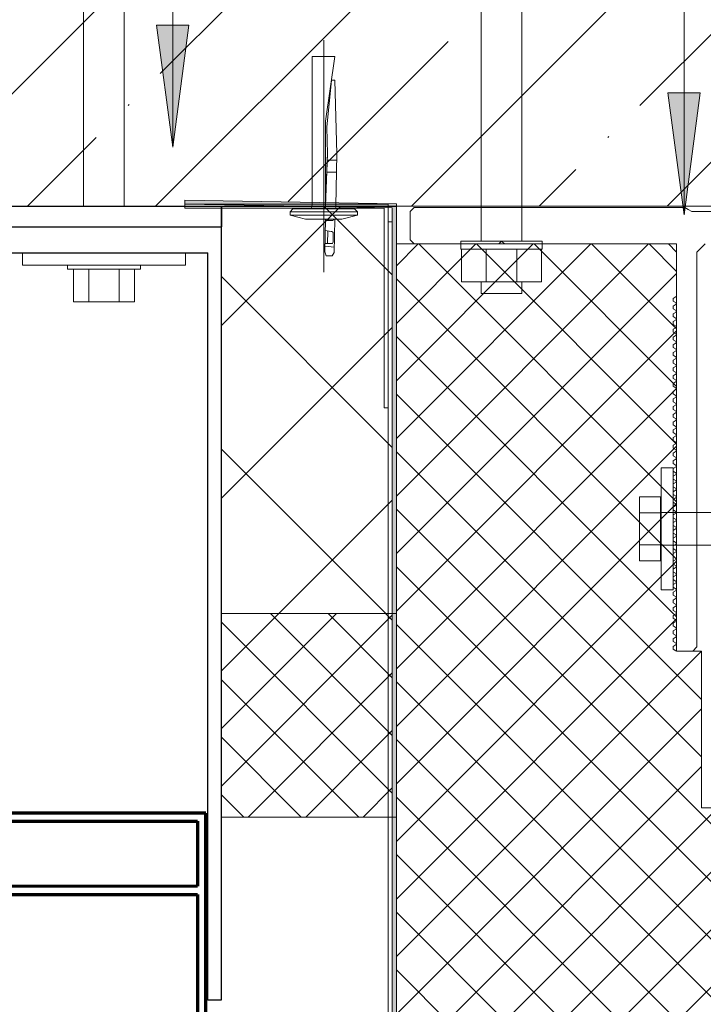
# Model space of a CAD drawing. Header units: millimetres. Extents: x -7375013 to -7372366, y 5958442 to 5960915.
# Tile 20 of 26: x -7373258 to -7373090, y 5958951 to 5959193. Entities that reach past the tile are written whole.
import ezdxf

# ---------------------------------------------------------------- set-up
doc = ezdxf.new("R2010")
doc.units = ezdxf.units.MM
for name, color, linetype, lineweight in [('Марки по нескольким категориям', 7, 'Continuous', 9), ('Обобщенные модели', 7, 'Continuous', 18), ('Тонкие линии', 7, 'Continuous', 18), ('Элементы узлов', 7, 'Continuous', 18)]:
    doc.layers.add(name, color=color, linetype=linetype, lineweight=lineweight)
pattern_1 = [(45, (-7374284.715, 5958338.628), (-7.07107, 7.07107), []), (135, (-7374284.715, 5958338.628), (-7.07107, -7.07107), [])]

# ---------------------------------------------------------------- blocks, each defined once
blk = doc.blocks.new('HILTI_s_Профиль_MFT-RP - Усиленный профиль MFT-RP-58 77x50 L-21565047-Разрез 61')
at = {"layer": 'Обобщенные модели', "lineweight": 70}
for p, q in [((-7374052.71, 5958997.78), (-7374102.71, 5958997.77)), ((-7374102.71, 5958997.77), (-7374102.71, 5958922.77)), ((-7374100.71, 5958995.77), (-7374054.71, 5958995.78)), ((-7374100.71, 5958979.77), (-7374100.71, 5958995.77)), ((-7374054.71, 5958995.78), (-7374054.71, 5958979.78)), ((-7374052.71, 5958922.78), (-7374052.71, 5958997.78)), ((-7374054.71, 5958979.78), (-7374100.71, 5958979.77)), ((-7374100.71, 5958977.77), (-7374054.71, 5958977.78)), ((-7374100.71, 5958922.77), (-7374100.71, 5958977.77)), ((-7374054.71, 5958977.78), (-7374054.71, 5958922.78)), ((-7374102.71, 5958922.77), (-7374106.71, 5958922.77)), ((-7374106.71, 5958922.77), (-7374106.71, 5958920.77)), ((-7374106.71, 5958920.77), (-7374048.71, 5958920.78)), ((-7374054.71, 5958922.78), (-7374100.71, 5958922.77)), ((-7374048.71, 5958922.78), (-7374052.71, 5958922.78)), ((-7374048.71, 5958920.78), (-7374048.71, 5958922.78))]:
    blk.add_line(p, q, dxfattribs=at)
blk = doc.blocks.new('HILTI_s_Анкер_HRD-HF - HRD-HF 10x100-V10-Разрез 61')
at = {"layer": 'Обобщенные модели'}
for p, q in [((-7373238.78, 5959232.37), (-7373242.73, 5959229.39)), ((-7373238.78, 5959232.37), (-7373236.68, 5959232.37)), ((-7373232.73, 5959229.39), (-7373236.68, 5959232.37)), ((-7373242.73, 5959229.39), (-7373242.72, 5959146.84)), ((-7373242.73, 5959229.39), (-7373232.73, 5959229.39)), ((-7373232.72, 5959146.84), (-7373232.73, 5959229.39)), ((-7373246.72, 5959132.37), (-7373246.72, 5959131.37)), ((-7373228.72, 5959131.37), (-7373246.72, 5959131.37)), ((-7373245.23, 5959123.37), (-7373245.23, 5959131.37)), ((-7373241.47, 5959123.37), (-7373241.47, 5959131.37)), ((-7373233.97, 5959123.37), (-7373233.97, 5959131.37)), ((-7373230.22, 5959131.37), (-7373230.22, 5959123.37)), ((-7373228.72, 5959131.37), (-7373228.72, 5959132.37)), ((-7373241.47, 5959123.37), (-7373245.23, 5959123.37)), ((-7373233.97, 5959123.37), (-7373241.47, 5959123.37)), ((-7373230.22, 5959123.37), (-7373233.97, 5959123.37))]:
    blk.add_line(p, q, dxfattribs=at)
blk = doc.blocks.new('HILTI_s_Кронштейн_MFT-RB_L - Усиленный кронштейн MFT-RB 190 L-V11-Разрез 61')
at = {"layer": 'Обобщенные модели', "lineweight": 25}
for p, q in [((-7373266.52, 5959141.77), (-7373208.92, 5959141.78)), ((-7373266.52, 5959141.77), (-7373266.51, 5958951.77)), ((-7373208.92, 5959141.78), (-7373208.91, 5958951.78)), ((-7373263.22, 5959135.37), (-7373212.22, 5959135.38)), ((-7373263.21, 5958951.77), (-7373263.22, 5959135.37)), ((-7373212.21, 5958951.78), (-7373212.22, 5959135.38)), ((-7373266.51, 5958951.77), (-7373263.21, 5958951.77)), ((-7373208.91, 5958951.78), (-7373212.21, 5958951.78))]:
    blk.add_line(p, q, dxfattribs=at)
blk = doc.blocks.new('HILTI_s_Термомост_MFT-RBI_L - Термомост MFT-RBI 58x130x5 L-V12-Разрез 61')
at = {"layer": 'Обобщенные модели'}
for p, q in [((-7373266.72, 5959146.77), (-7373208.72, 5959146.78)), ((-7373266.72, 5959146.77), (-7373266.72, 5959141.77)), ((-7373208.72, 5959141.78), (-7373208.72, 5959146.78)), ((-7373208.72, 5959141.78), (-7373266.72, 5959141.77))]:
    blk.add_line(p, q, dxfattribs=at)
blk = doc.blocks.new('HILTI_s_Шайба_MFT-BFW - Шайба MFT-BFW 30x40x3-21017160-Разрез 61')
at = {"layer": 'Обобщенные модели'}
for p, q in [((-7373257.72, 5959132.37), (-7373257.72, 5959135.37)), ((-7373217.72, 5959135.38), (-7373217.72, 5959132.38)), ((-7373217.72, 5959132.38), (-7373257.72, 5959132.37))]:
    blk.add_line(p, q, dxfattribs=at)
blk = doc.blocks.new('HILTI_2D_Сталь оц_L - Оц_сталь L-21232961-Разрез 61')
at = {"layer": 'Элементы узлов'}
for p, q in [((-7373217.86, 5959147.34), (-7373167.86, 5959147.34)), ((-7373217.86, 5959147.34), (-7373217.86, 5959146.85)), ((-7373217.86, 5959146.85), (-7373217.86, 5959146.34)), ((-7373217.86, 5959146.34), (-7373168.86, 5959146.34)), ((-7373168.86, 5959146.34), (-7373168.86, 5959097.34)), ((-7373167.86, 5959147.34), (-7373167.86, 5959146.85)), ((-7373167.86, 5959146.85), (-7373167.86, 5959097.34)), ((-7373168.86, 5959097.34), (-7373167.86, 5959097.34))]:
    blk.add_line(p, q, dxfattribs=at)
blk = doc.blocks.new('Маленький дюбель гвоздь - Маленький дюбель гвоздь-21232962-Разрез 61')
at = {"layer": 'Элементы узлов', "color": 30, "true_color": 0xff7f00}
for p, q in [((-7373183.73, 5959146.85), (-7373183.73, 5959187.63)), ((-7373180.97, 5959183.63), (-7373186.56, 5959183.63)), ((-7373186.56, 5959183.63), (-7373186.56, 5959147.21)), ((-7373180.97, 5959183.63), (-7373186.56, 5959183.63)), ((-7373186.56, 5959183.63), (-7373186.56, 5959147.21)), ((-7373183.27, 5959167.76), (-7373180.97, 5959183.63)), ((-7373183.27, 5959167.76), (-7373180.97, 5959183.63)), ((-7373182.97, 5959166.3), (-7373181.81, 5959177.79)), ((-7373181.81, 5959177.79), (-7373182.97, 5959166.3)), ((-7373181.81, 5959177.79), (-7373180.97, 5959177.79)), ((-7373180.97, 5959177.79), (-7373181.81, 5959177.79)), ((-7373180.97, 5959177.79), (-7373180.51, 5959159.73)), ((-7373180.51, 5959159.73), (-7373180.97, 5959177.79)), ((-7373183.27, 5959146.85), (-7373183.27, 5959167.76)), ((-7373183.27, 5959146.85), (-7373183.27, 5959167.76)), ((-7373182.79, 5959159.74), (-7373182.97, 5959166.3)), ((-7373182.97, 5959166.3), (-7373182.79, 5959159.74)), ((-7373182.79, 5959159.74), (-7373183.25, 5959146.85)), ((-7373183.25, 5959146.85), (-7373182.86, 5959158.15)), ((-7373182.86, 5959158.15), (-7373182.79, 5959159.74)), ((-7373182.86, 5959158.15), (-7373180.55, 5959158.15)), ((-7373180.51, 5959159.73), (-7373180.78, 5959146.85)), ((-7373180.78, 5959146.85), (-7373180.51, 5959159.73)), ((-7373182.95, 5959155.22), (-7373180.61, 5959155.22)), ((-7373191.32, 5959146.21), (-7373191.95, 5959145.47)), ((-7373191.95, 5959145.47), (-7373191.32, 5959146.21)), ((-7373187.28, 5959146.21), (-7373191.32, 5959146.21)), ((-7373191.32, 5959146.21), (-7373176.13, 5959146.21)), ((-7373187.28, 5959146.21), (-7373187.64, 5959146.21)), ((-7373187.19, 5959146.38), (-7373187.28, 5959146.21)), ((-7373186.83, 5959146.38), (-7373187.19, 5959146.38)), ((-7373186.83, 5959146.38), (-7373187.19, 5959146.38)), ((-7373186.65, 5959146.66), (-7373186.83, 5959146.38)), ((-7373186.65, 5959146.66), (-7373186.74, 5959146.52)), ((-7373186.56, 5959147.21), (-7373186.65, 5959146.85)), ((-7373186.61, 5959147.03), (-7373186.65, 5959146.85)), ((-7373186.65, 5959146.84), (-7373186.65, 5959146.66)), ((-7373186.56, 5959147.21), (-7373186.61, 5959147.03)), ((-7373183.73, 5959130.62), (-7373183.73, 5959146.85)), ((-7373183.27, 5959146.21), (-7373183.27, 5959146.85)), ((-7373183.27, 5959146.21), (-7373183.25, 5959146.85)), ((-7373183.25, 5959146.85), (-7373183.27, 5959146.21)), ((-7373183.27, 5959146.21), (-7373183.27, 5959146.85)), ((-7373180.79, 5959146.21), (-7373183.27, 5959146.21)), ((-7373180.79, 5959146.21), (-7373183.27, 5959146.21)), ((-7373180.78, 5959146.85), (-7373180.79, 5959146.21)), ((-7373180.79, 5959146.21), (-7373180.78, 5959146.85)), ((-7373176.13, 5959146.21), (-7373180.79, 5959146.21)), ((-7373175.38, 5959145.48), (-7373176.13, 5959146.21)), ((-7373176.13, 5959146.21), (-7373175.38, 5959145.48)), ((-7373191.95, 5959145.47), (-7373191.95, 5959144.63)), ((-7373191.95, 5959144.63), (-7373191.95, 5959145.47)), ((-7373191.95, 5959145.47), (-7373175.38, 5959145.47)), ((-7373191.95, 5959144.63), (-7373188.19, 5959143.63)), ((-7373188.19, 5959143.63), (-7373191.95, 5959144.63)), ((-7373191.95, 5959144.63), (-7373175.38, 5959144.63)), ((-7373188.19, 5959143.63), (-7373179.23, 5959143.63)), ((-7373179.23, 5959143.63), (-7373188.19, 5959143.63)), ((-7373183.43, 5959135.62), (-7373183.27, 5959143.63)), ((-7373183.43, 5959135.62), (-7373183.27, 5959143.63)), ((-7373183.28, 5959143.3), (-7373181.41, 5959143.3)), ((-7373183.27, 5959143.63), (-7373180.97, 5959143.63)), ((-7373182.52, 5959143.63), (-7373182.52, 5959143.3)), ((-7373181.41, 5959143.46), (-7373181.22, 5959143.63)), ((-7373180.97, 5959143.63), (-7373181.15, 5959135.44)), ((-7373180.97, 5959143.63), (-7373181.15, 5959135.44)), ((-7373179.23, 5959143.63), (-7373175.38, 5959144.63)), ((-7373175.38, 5959144.63), (-7373179.23, 5959143.63)), ((-7373175.38, 5959144.63), (-7373175.38, 5959145.47)), ((-7373175.38, 5959145.47), (-7373175.38, 5959144.63)), ((-7373181.89, 5959140.63), (-7373183.33, 5959140.84)), ((-7373182.68, 5959140.75), (-7373182.8, 5959137.71)), ((-7373181.68, 5959140.63), (-7373181.89, 5959140.63)), ((-7373181.43, 5959140.35), (-7373181.6, 5959140.54)), ((-7373181.43, 5959138.08), (-7373181.43, 5959140.35)), ((-7373183.4, 5959137), (-7373181.12, 5959136.79)), ((-7373183.39, 5959137.71), (-7373181.6, 5959137.71)), ((-7373181.6, 5959137.71), (-7373181.43, 5959138.08)), ((-7373183.14, 5959134.62), (-7373183.43, 5959135.62)), ((-7373183.14, 5959134.62), (-7373183.43, 5959135.62)), ((-7373181.68, 5959134.62), (-7373183.14, 5959134.62)), ((-7373181.68, 5959134.62), (-7373183.14, 5959134.62)), ((-7373181.15, 5959135.44), (-7373181.68, 5959134.62)), ((-7373181.15, 5959135.44), (-7373181.68, 5959134.62))]:
    blk.add_line(p, q, dxfattribs=at)
blk = doc.blocks.new('HILTI_2D_Сталь оц_L - Оц_сталь L-21262238-Разрез 61')
at = {"layer": 'Элементы узлов'}
for p, q in [((-7373167.9, 5958941.17), (-7373167.9, 5959142.99)), ((-7373166.9, 5959142.99), (-7373167.9, 5959142.99)), ((-7373166.9, 5958942.17), (-7373166.9, 5959142.99)), ((-7373056.54, 5958941.17), (-7373167.9, 5958941.17)), ((-7373056.54, 5958942.17), (-7373166.9, 5958942.17)), ((-7373056.54, 5958941.17), (-7373056.54, 5958942.17))]:
    blk.add_line(p, q, dxfattribs=at)
blk = doc.blocks.new('Кронштейн несущий AGS500 в сборе - Кронштейн несущий AGS500 в сборе-21265365-Разрез 61')
at = {"layer": 'Элементы узлов'}
for p, q in [((-7373162.51, 5959145.57), (-7373161.51, 5959146.57)), ((-7373162.51, 5959138.57), (-7373162.51, 5959145.57)), ((-7373161.51, 5959146.57), (-7373095.01, 5959146.57)), ((-7373095.01, 5959146.57), (-7373094.15, 5959146.07)), ((-7373094.15, 5959146.07), (-7373093.28, 5959145.57)), ((-7373093.28, 5959145.57), (-7373036.74, 5959145.57)), ((-7373161.51, 5959137.57), (-7373162.51, 5959138.57)), ((-7373140.01, 5959138.27), (-7373140.71, 5959137.57)), ((-7373139.31, 5959137.57), (-7373140.01, 5959138.27)), ((-7373140.71, 5959137.57), (-7373161.51, 5959137.57)), ((-7373099.01, 5959137.57), (-7373139.31, 5959137.57)), ((-7373097.01, 5959135.57), (-7373099.01, 5959137.57)), ((-7373090.01, 5959137.57), (-7373092.01, 5959135.57)), ((-7373097.01, 5959124.82), (-7373097.01, 5959135.57)), ((-7373092.01, 5959135.57), (-7373092.01, 5959038.57)), ((-7373097.82, 5959124.21), (-7373097.11, 5959124.65)), ((-7373097.82, 5959123.53), (-7373097.82, 5959124.21)), ((-7373097.11, 5959124.65), (-7373097.01, 5959124.82)), ((-7373097.11, 5959123.09), (-7373097.82, 5959123.53)), ((-7373097.82, 5959122.31), (-7373097.11, 5959122.75)), ((-7373097.82, 5959121.63), (-7373097.82, 5959122.31)), ((-7373097.11, 5959121.19), (-7373097.82, 5959121.63)), ((-7373097.11, 5959122.75), (-7373097.11, 5959123.09)), ((-7373097.82, 5959120.41), (-7373097.11, 5959120.85)), ((-7373097.82, 5959119.73), (-7373097.82, 5959120.41)), ((-7373097.11, 5959119.29), (-7373097.82, 5959119.73)), ((-7373097.82, 5959118.51), (-7373097.11, 5959118.95)), ((-7373097.11, 5959120.85), (-7373097.11, 5959121.19)), ((-7373097.11, 5959118.95), (-7373097.11, 5959119.29)), ((-7373097.82, 5959117.83), (-7373097.82, 5959118.51)), ((-7373097.11, 5959117.39), (-7373097.82, 5959117.83)), ((-7373097.82, 5959116.61), (-7373097.11, 5959117.05)), ((-7373097.82, 5959115.93), (-7373097.82, 5959116.61)), ((-7373097.11, 5959117.05), (-7373097.11, 5959117.39)), ((-7373097.11, 5959115.49), (-7373097.82, 5959115.93)), ((-7373097.82, 5959114.71), (-7373097.11, 5959115.15)), ((-7373097.82, 5959114.03), (-7373097.82, 5959114.71)), ((-7373097.11, 5959115.15), (-7373097.11, 5959115.49)), ((-7373097.11, 5959113.59), (-7373097.82, 5959114.03)), ((-7373097.82, 5959112.81), (-7373097.11, 5959113.25)), ((-7373097.82, 5959112.13), (-7373097.82, 5959112.81)), ((-7373097.11, 5959111.69), (-7373097.82, 5959112.13)), ((-7373097.11, 5959113.25), (-7373097.11, 5959113.59)), ((-7373097.11, 5959111.35), (-7373097.11, 5959111.69)), ((-7373097.82, 5959110.91), (-7373097.11, 5959111.35)), ((-7373097.82, 5959110.23), (-7373097.82, 5959110.91)), ((-7373097.11, 5959109.79), (-7373097.82, 5959110.23)), ((-7373097.82, 5959109.01), (-7373097.11, 5959109.45)), ((-7373097.11, 5959109.45), (-7373097.11, 5959109.79)), ((-7373097.82, 5959108.33), (-7373097.82, 5959109.01)), ((-7373097.11, 5959107.89), (-7373097.82, 5959108.33)), ((-7373097.82, 5959107.11), (-7373097.11, 5959107.55)), ((-7373097.82, 5959106.43), (-7373097.82, 5959107.11)), ((-7373097.11, 5959107.55), (-7373097.11, 5959107.89)), ((-7373097.11, 5959105.99), (-7373097.82, 5959106.43)), ((-7373097.82, 5959105.21), (-7373097.11, 5959105.65)), ((-7373097.82, 5959104.53), (-7373097.82, 5959105.21)), ((-7373097.11, 5959104.09), (-7373097.82, 5959104.53)), ((-7373097.11, 5959105.65), (-7373097.11, 5959105.99)), ((-7373097.82, 5959103.31), (-7373097.11, 5959103.75)), ((-7373097.82, 5959102.63), (-7373097.82, 5959103.31)), ((-7373097.11, 5959102.19), (-7373097.82, 5959102.63)), ((-7373097.11, 5959103.75), (-7373097.11, 5959104.09)), ((-7373097.11, 5959101.85), (-7373097.11, 5959102.19)), ((-7373097.82, 5959101.41), (-7373097.11, 5959101.85)), ((-7373097.82, 5959100.73), (-7373097.82, 5959101.41)), ((-7373097.11, 5959100.29), (-7373097.82, 5959100.73)), ((-7373097.82, 5959099.51), (-7373097.11, 5959099.95)), ((-7373097.11, 5959099.95), (-7373097.11, 5959100.29)), ((-7373097.82, 5959098.83), (-7373097.82, 5959099.51)), ((-7373097.11, 5959098.39), (-7373097.82, 5959098.83)), ((-7373097.82, 5959097.61), (-7373097.11, 5959098.05)), ((-7373097.82, 5959096.93), (-7373097.82, 5959097.61)), ((-7373097.11, 5959098.05), (-7373097.11, 5959098.39)), ((-7373097.11, 5959096.49), (-7373097.82, 5959096.93)), ((-7373097.82, 5959095.71), (-7373097.11, 5959096.15)), ((-7373097.82, 5959095.03), (-7373097.82, 5959095.71)), ((-7373097.11, 5959094.59), (-7373097.82, 5959095.03)), ((-7373097.11, 5959096.15), (-7373097.11, 5959096.49)), ((-7373097.82, 5959093.81), (-7373097.11, 5959094.25)), ((-7373097.82, 5959093.13), (-7373097.82, 5959093.81)), ((-7373097.11, 5959092.69), (-7373097.82, 5959093.13)), ((-7373097.82, 5959091.91), (-7373097.11, 5959092.35)), ((-7373097.11, 5959094.25), (-7373097.11, 5959094.59)), ((-7373097.11, 5959092.35), (-7373097.11, 5959092.69)), ((-7373097.82, 5959091.23), (-7373097.82, 5959091.91)), ((-7373097.11, 5959090.79), (-7373097.82, 5959091.23)), ((-7373097.82, 5959090.01), (-7373097.11, 5959090.45)), ((-7373097.82, 5959089.33), (-7373097.82, 5959090.01)), ((-7373097.11, 5959090.45), (-7373097.11, 5959090.79)), ((-7373097.11, 5959088.89), (-7373097.82, 5959089.33)), ((-7373097.82, 5959088.11), (-7373097.11, 5959088.55)), ((-7373097.82, 5959087.43), (-7373097.82, 5959088.11)), ((-7373097.11, 5959088.55), (-7373097.11, 5959088.89)), ((-7373097.11, 5959086.99), (-7373097.82, 5959087.43)), ((-7373097.82, 5959086.21), (-7373097.11, 5959086.65)), ((-7373097.82, 5959085.53), (-7373097.82, 5959086.21)), ((-7373097.11, 5959085.09), (-7373097.82, 5959085.53)), ((-7373097.11, 5959086.65), (-7373097.11, 5959086.99)), ((-7373097.11, 5959084.75), (-7373097.11, 5959085.09)), ((-7373097.82, 5959084.31), (-7373097.11, 5959084.75)), ((-7373097.82, 5959083.63), (-7373097.82, 5959084.31)), ((-7373097.11, 5959083.19), (-7373097.82, 5959083.63)), ((-7373097.82, 5959082.41), (-7373097.11, 5959082.85)), ((-7373097.11, 5959082.85), (-7373097.11, 5959083.19)), ((-7373097.82, 5959081.73), (-7373097.82, 5959082.41)), ((-7373097.11, 5959081.29), (-7373097.82, 5959081.73)), ((-7373097.82, 5959080.51), (-7373097.11, 5959080.95)), ((-7373097.82, 5959079.83), (-7373097.82, 5959080.51)), ((-7373097.11, 5959080.95), (-7373097.11, 5959081.29)), ((-7373097.11, 5959079.39), (-7373097.82, 5959079.83)), ((-7373097.82, 5959078.61), (-7373097.11, 5959079.05)), ((-7373097.82, 5959077.93), (-7373097.82, 5959078.61)), ((-7373097.11, 5959077.49), (-7373097.82, 5959077.93)), ((-7373097.11, 5959079.05), (-7373097.11, 5959079.39)), ((-7373097.82, 5959076.71), (-7373097.11, 5959077.15)), ((-7373097.82, 5959076.03), (-7373097.82, 5959076.71)), ((-7373097.11, 5959075.59), (-7373097.82, 5959076.03)), ((-7373097.11, 5959077.15), (-7373097.11, 5959077.49)), ((-7373097.11, 5959075.25), (-7373097.11, 5959075.59)), ((-7373097.82, 5959074.81), (-7373097.11, 5959075.25)), ((-7373097.82, 5959074.13), (-7373097.82, 5959074.81)), ((-7373097.11, 5959073.69), (-7373097.82, 5959074.13)), ((-7373097.82, 5959072.91), (-7373097.11, 5959073.35)), ((-7373097.11, 5959073.35), (-7373097.11, 5959073.69)), ((-7373097.82, 5959072.23), (-7373097.82, 5959072.91)), ((-7373097.11, 5959071.79), (-7373097.82, 5959072.23)), ((-7373097.82, 5959071.01), (-7373097.11, 5959071.45)), ((-7373097.82, 5959070.33), (-7373097.82, 5959071.01)), ((-7373097.11, 5959071.45), (-7373097.11, 5959071.79)), ((-7373097.11, 5959069.89), (-7373097.82, 5959070.33)), ((-7373097.82, 5959069.11), (-7373097.11, 5959069.55)), ((-7373097.82, 5959068.43), (-7373097.82, 5959069.11)), ((-7373097.11, 5959067.99), (-7373097.82, 5959068.43)), ((-7373097.11, 5959069.55), (-7373097.11, 5959069.89)), ((-7373097.82, 5959067.21), (-7373097.11, 5959067.65)), ((-7373097.82, 5959066.53), (-7373097.82, 5959067.21)), ((-7373097.11, 5959066.09), (-7373097.82, 5959066.53)), ((-7373097.82, 5959065.31), (-7373097.11, 5959065.75)), ((-7373097.11, 5959067.65), (-7373097.11, 5959067.99)), ((-7373097.11, 5959065.75), (-7373097.11, 5959066.09)), ((-7373097.82, 5959064.63), (-7373097.82, 5959065.31)), ((-7373097.11, 5959064.19), (-7373097.82, 5959064.63)), ((-7373097.82, 5959063.41), (-7373097.11, 5959063.85)), ((-7373097.82, 5959062.73), (-7373097.82, 5959063.41)), ((-7373097.11, 5959063.85), (-7373097.11, 5959064.19)), ((-7373097.11, 5959062.29), (-7373097.82, 5959062.73)), ((-7373097.82, 5959061.51), (-7373097.11, 5959061.95)), ((-7373097.82, 5959060.83), (-7373097.82, 5959061.51)), ((-7373097.11, 5959061.95), (-7373097.11, 5959062.29)), ((-7373097.11, 5959060.39), (-7373097.82, 5959060.83)), ((-7373097.82, 5959059.61), (-7373097.11, 5959060.05)), ((-7373097.82, 5959058.93), (-7373097.82, 5959059.61)), ((-7373097.11, 5959058.49), (-7373097.82, 5959058.93)), ((-7373097.11, 5959060.05), (-7373097.11, 5959060.39)), ((-7373097.11, 5959058.15), (-7373097.11, 5959058.49)), ((-7373097.82, 5959057.71), (-7373097.11, 5959058.15)), ((-7373097.82, 5959057.03), (-7373097.82, 5959057.71)), ((-7373097.11, 5959056.59), (-7373097.82, 5959057.03)), ((-7373097.82, 5959055.81), (-7373097.11, 5959056.25)), ((-7373097.11, 5959056.25), (-7373097.11, 5959056.59)), ((-7373097.82, 5959055.13), (-7373097.82, 5959055.81)), ((-7373097.11, 5959054.69), (-7373097.82, 5959055.13)), ((-7373097.82, 5959053.91), (-7373097.11, 5959054.35)), ((-7373097.82, 5959053.23), (-7373097.82, 5959053.91)), ((-7373097.11, 5959054.35), (-7373097.11, 5959054.69)), ((-7373097.11, 5959052.79), (-7373097.82, 5959053.23)), ((-7373097.82, 5959052.01), (-7373097.11, 5959052.45)), ((-7373097.82, 5959051.33), (-7373097.82, 5959052.01)), ((-7373097.11, 5959050.89), (-7373097.82, 5959051.33)), ((-7373097.11, 5959052.45), (-7373097.11, 5959052.79)), ((-7373097.82, 5959050.11), (-7373097.11, 5959050.55)), ((-7373097.82, 5959049.43), (-7373097.82, 5959050.11)), ((-7373097.11, 5959048.99), (-7373097.82, 5959049.43)), ((-7373097.11, 5959050.55), (-7373097.11, 5959050.89)), ((-7373097.11, 5959048.65), (-7373097.11, 5959048.99)), ((-7373097.82, 5959048.21), (-7373097.11, 5959048.65)), ((-7373097.82, 5959047.53), (-7373097.82, 5959048.21)), ((-7373097.11, 5959047.09), (-7373097.82, 5959047.53)), ((-7373097.82, 5959046.31), (-7373097.11, 5959046.75)), ((-7373097.11, 5959046.75), (-7373097.11, 5959047.09)), ((-7373097.82, 5959045.63), (-7373097.82, 5959046.31)), ((-7373097.11, 5959045.19), (-7373097.82, 5959045.63)), ((-7373097.82, 5959044.41), (-7373097.11, 5959044.85)), ((-7373097.82, 5959043.73), (-7373097.82, 5959044.41)), ((-7373097.11, 5959044.85), (-7373097.11, 5959045.19)), ((-7373097.11, 5959043.29), (-7373097.82, 5959043.73)), ((-7373097.82, 5959042.51), (-7373097.11, 5959042.95)), ((-7373097.82, 5959041.83), (-7373097.82, 5959042.51)), ((-7373097.11, 5959041.39), (-7373097.82, 5959041.83)), ((-7373097.11, 5959042.95), (-7373097.11, 5959043.29)), ((-7373097.82, 5959040.61), (-7373097.11, 5959041.05)), ((-7373097.82, 5959039.93), (-7373097.82, 5959040.61)), ((-7373097.11, 5959039.49), (-7373097.82, 5959039.93)), ((-7373097.82, 5959038.71), (-7373097.11, 5959039.15)), ((-7373097.11, 5959041.05), (-7373097.11, 5959041.39)), ((-7373097.11, 5959039.15), (-7373097.11, 5959039.49)), ((-7373097.82, 5959038.03), (-7373097.82, 5959038.71)), ((-7373097.15, 5959037.61), (-7373097.82, 5959038.03)), ((-7373096.99, 5959037.57), (-7373097.15, 5959037.61)), ((-7373093.01, 5959037.57), (-7373096.99, 5959037.57)), ((-7373092.01, 5959038.57), (-7373093.01, 5959037.57))]:
    blk.add_line(p, q, dxfattribs=at)
blk = doc.blocks.new('Анкер_HST3 - Анкер-шпилька HST3 M10x110 50_30-21265366-Разрез 61')
at = {"layer": 'Элементы узлов'}
for p, q in [((-7373145.01, 5959235.39), (-7373135.01, 5959235.39)), ((-7373144.01, 5959227.39), (-7373145.01, 5959235.39)), ((-7373136.01, 5959227.39), (-7373135.01, 5959235.39)), ((-7373145.01, 5959227.39), (-7373135.01, 5959227.39)), ((-7373145.01, 5959146.85), (-7373145.01, 5959227.39)), ((-7373135.01, 5959146.85), (-7373135.01, 5959227.39)), ((-7373145.01, 5959138.27), (-7373145.01, 5959146.85)), ((-7373135.01, 5959138.27), (-7373135.01, 5959146.85)), ((-7373150.01, 5959138.27), (-7373130.01, 5959138.27)), ((-7373150.01, 5959136.27), (-7373150.01, 5959138.27)), ((-7373130.01, 5959138.27), (-7373130.01, 5959136.27)), ((-7373130.01, 5959136.27), (-7373150.01, 5959136.27)), ((-7373149.83, 5959136.27), (-7373149.83, 5959128.27)), ((-7373130.2, 5959136.27), (-7373149.83, 5959136.27)), ((-7373143.76, 5959128.27), (-7373143.76, 5959136.27)), ((-7373136.26, 5959128.27), (-7373136.26, 5959136.27)), ((-7373130.2, 5959128.27), (-7373130.2, 5959136.27)), ((-7373149.83, 5959128.27), (-7373130.2, 5959128.27)), ((-7373145.01, 5959125.39), (-7373145.01, 5959128.27)), ((-7373135.01, 5959125.39), (-7373135.01, 5959128.27)), ((-7373145.01, 5959125.39), (-7373135.01, 5959125.39))]:
    blk.add_line(p, q, dxfattribs=at)
blk = doc.blocks.new('Болт_простой - Болт-21265367-Разрез 61')
at = {"layer": 'Элементы узлов'}
for p, q in [((-7373106.11, 5959075.42), (-7373106.11, 5959059.71)), ((-7373100.99, 5959075.42), (-7373106.11, 5959075.42)), ((-7373100.99, 5959059.71), (-7373100.99, 5959075.42)), ((-7373100.99, 5959071.49), (-7373106.11, 5959071.49)), ((-7373100.99, 5959071.57), (-7373029.2, 5959071.57)), ((-7373022.7, 5959071.57), (-7373020.99, 5959071.57)), ((-7373020.99, 5959071.57), (-7373020.99, 5959063.57)), ((-7373100.99, 5959063.64), (-7373106.11, 5959063.64)), ((-7373029.2, 5959063.57), (-7373100.99, 5959063.57)), ((-7373020.99, 5959063.57), (-7373022.7, 5959063.57)), ((-7373106.11, 5959059.71), (-7373100.99, 5959059.71))]:
    blk.add_line(p, q, dxfattribs=at)
blk = doc.blocks.new('Шайба_MFT-BFW - Шайба MFT-BFW 30x40x3-15777008-Разрез 61')
at = {"layer": 'Элементы узлов'}
for p, q in [((-7373100.82, 5959082.57), (-7373097.82, 5959082.57)), ((-7373100.82, 5959052.57), (-7373100.82, 5959082.57)), ((-7373097.82, 5959082.57), (-7373097.82, 5959052.57)), ((-7373097.82, 5959052.57), (-7373100.82, 5959052.57))]:
    blk.add_line(p, q, dxfattribs=at)

msp = doc.modelspace()

# ---------------------------------------------------------------- hatches: boundary and pattern name
at = {"layer": 'Марки по нескольким категориям'}
for points in [[(-7373220.83, 5959161.32), (-7373216.88, 5959191.32), (-7373224.78, 5959191.32)], [(-7373095.17, 5959144.69), (-7373091.22, 5959174.69), (-7373099.12, 5959174.69)]]:
    msp.add_hatch(color=256, dxfattribs=at).paths.add_polyline_path(points)
at = {"layer": 'Элементы узлов', "true_color": 0xaaaaaa}
h = msp.add_hatch(dxfattribs=at)
h.set_pattern_fill('FP_2', color=253, style=0, pattern_type=2)
h.set_pattern_definition([(45, (-7374284.715, 5958338.63), (-31.4309, 31.4309), []), (45, (-7374253.285, 5958338.63), (-31.4309, 31.4309), [55.563, -11.113, 0.3353, -10.777])])
h.paths.add_polyline_path([(-7374197.72, 5959146.77), (-7374102.72, 5959146.78), (-7374102.64, 5959216.87), (-7374098.78, 5959219.78), (-7374096.68, 5959219.78), (-7374092.73, 5959216.8), (-7374092.72, 5959146.78), (-7373992.72, 5959146.79), (-7373992.73, 5959216.81), (-7373988.78, 5959219.79), (-7373987.73, 5959219.79), (-7373987.72, 5959219.79), (-7373986.68, 5959219.79), (-7373982.73, 5959216.81), (-7373982.72, 5959146.79), (-7373188.69, 5959146.85), (-7373217.86, 5959147.34), (-7373217.84, 5959148.34), (-7373165.86, 5959147.46), (-7373165.86, 5959146.85), (-7372964.16, 5959146.86), (-7372964.16, 5959147.46), (-7372930.49, 5959148.03), (-7372930.49, 5959586.1), (-7372938.34, 5959586.1), (-7372938.34, 5959597.36), (-7372930.49, 5959597.36), (-7372947.81, 5959602.86), (-7372930.49, 5959608.36), (-7372930.49, 5960300.11), (-7373404.67, 5960484.41), (-7373407.52, 5960477.09), (-7373418.01, 5960481.17), (-7373415.17, 5960488.49), (-7373426.57, 5960474.34), (-7373425.42, 5960492.47), (-7373638.86, 5960575.43), (-7374197.72, 5959146.78)])
h.paths.add_polyline_path([(-7372940.26, 5959146.87), (-7372930.49, 5959146.87), (-7372930.49, 5959147.03)])
at = {"layer": 'Элементы узлов', "true_color": 0x0000a0}
msp.add_hatch(color=174, dxfattribs=at).paths.add_polyline_path([(-7372965.86, 5958941.48), (-7372963.16, 5958941.48), (-7372963.16, 5959146.48), (-7372930.49, 5959147.03), (-7372930.49, 5959148.03), (-7372964.16, 5959147.46), (-7372964.16, 5958942.48), (-7373165.86, 5958942.48), (-7373165.86, 5959147.46), (-7373217.84, 5959148.34), (-7373217.84, 5959147.34), (-7373166.86, 5959146.48), (-7373166.86, 5958941.48), (-7373033.01, 5958941.48)])
at = {"layer": 'Элементы узлов'}
h = msp.add_hatch(dxfattribs=at)
h.set_pattern_fill('FP_3', color=256, style=0, pattern_type=2)
h.set_pattern_definition([(45, (-7374284.715, 5958338.628), (-21.2132, 21.2132), []), (135, (-7374284.715, 5958338.628), (-21.2132, -21.2132), [])])
h.paths.add_polyline_path([(-7373208.91, 5959046.78), (-7373166.86, 5959046.78), (-7373166.86, 5959146.48), (-7373184.41, 5959146.78), (-7373208.92, 5959146.77), (-7373208.92, 5959046.78)])
h = msp.add_hatch(dxfattribs=at)
h.set_pattern_fill('FP_1', color=256, style=0, pattern_type=2)
h.set_pattern_definition(pattern_1)
h.paths.add_polyline_path([(-7373090.86, 5958942.89), (-7372965.86, 5958942.89), (-7372965.86, 5959136.81), (-7373033.01, 5959136.81), (-7373033.01, 5959037.57), (-7373040.86, 5959037.57), (-7373040.86, 5958999.07), (-7373090.86, 5958999.07), (-7373090.86, 5959037.57), (-7373097.01, 5959037.57), (-7373097.01, 5959137.57), (-7373165.86, 5959137.57), (-7373165.86, 5958942.89), (-7373097.01, 5958942.89)])
h.paths.add_polyline_path([(-7373022.7, 5959061.07), (-7373029.2, 5959061.07), (-7373029.2, 5959074.07), (-7373022.7, 5959074.07)])
h = msp.add_hatch(dxfattribs=at)
h.set_pattern_fill('FP_1', color=256, style=0, pattern_type=2)
h.set_pattern_definition(pattern_1)
h.paths.add_polyline_path([(-7373205.23, 5958996.78), (-7373166.86, 5958996.78), (-7373166.86, 5959046.78), (-7373208.91, 5959046.78), (-7373208.91, 5958996.78)])

# ---------------------------------------------------------------- linework, layer by layer
at = {"layer": 'Марки по нескольким категориям'}
for p, q in [((-7373220.83, 5959161.32), (-7373220.83, 5959734.21)), ((-7373095.17, 5959144.69), (-7373095.17, 5959374.82)), ((-7373216.88, 5959191.32), (-7373224.78, 5959191.32)), ((-7373224.78, 5959191.32), (-7373220.83, 5959161.32)), ((-7373220.83, 5959161.32), (-7373216.88, 5959191.32)), ((-7373091.22, 5959174.69), (-7373099.12, 5959174.69)), ((-7373099.12, 5959174.69), (-7373095.17, 5959144.69)), ((-7373095.17, 5959144.69), (-7373091.22, 5959174.69))]:
    msp.add_line(p, q, dxfattribs=at)
at = {"layer": 'Тонкие линии'}
for p, q in [((-7373217.84, 5959148.34), (-7373217.86, 5959147.34)), ((-7373165.86, 5959147.46), (-7373217.84, 5959148.34)), ((-7373217.86, 5959147.34), (-7373188.69, 5959146.85)), ((-7373165.86, 5959146.78), (-7373208.92, 5959146.78)), ((-7373208.92, 5959146.78), (-7373208.92, 5959046.78)), ((-7373188.69, 5959146.85), (-7373166.86, 5959146.48)), ((-7373166.86, 5959146.48), (-7373166.86, 5958941.48)), ((-7373165.86, 5959146.85), (-7373165.86, 5959147.46)), ((-7373165.86, 5958942.48), (-7373165.86, 5959146.85)), ((-7373165.86, 5959046.78), (-7373165.86, 5959146.78)), ((-7373097.01, 5959137.57), (-7373165.86, 5959137.57)), ((-7373165.86, 5959137.57), (-7373165.86, 5958942.89)), ((-7373097.01, 5959037.57), (-7373097.01, 5959137.57)), ((-7373208.92, 5959046.78), (-7373165.86, 5959046.78)), ((-7373165.86, 5959046.78), (-7373208.91, 5959046.78)), ((-7373208.91, 5959046.78), (-7373208.91, 5958996.78)), ((-7373165.86, 5958996.78), (-7373165.86, 5959046.78)), ((-7373090.86, 5959037.57), (-7373097.01, 5959037.57)), ((-7373090.86, 5958999.07), (-7373090.86, 5959037.57)), ((-7373040.86, 5958999.07), (-7373090.86, 5958999.07)), ((-7373208.91, 5958996.78), (-7373165.86, 5958996.78))]:
    msp.add_line(p, q, dxfattribs=at)
at = {"layer": 'Тонкие линии', "color": 253, "true_color": 0xaaaaaa}
msp.add_line((-7374197.72, 5959146.77), (-7372930.49, 5959146.87), dxfattribs=at)

# ---------------------------------------------------------------- block references
at = {"layer": 'Обобщенные модели'}
for name in ['HILTI_s_Анкер_HRD-HF - HRD-HF 10x100-V10-Разрез 61', 'HILTI_s_Термомост_MFT-RBI_L - Термомост MFT-RBI 58x130x5 L-V12-Разрез 61', 'HILTI_s_Кронштейн_MFT-RB_L - Усиленный кронштейн MFT-RB 190 L-V11-Разрез 61', 'HILTI_s_Шайба_MFT-BFW - Шайба MFT-BFW 30x40x3-21017160-Разрез 61']:
    msp.add_blockref(name, (0, 0), dxfattribs=at)
at = {"layer": 'Обобщенные модели', "lineweight": 25}
msp.add_blockref('HILTI_s_Профиль_MFT-RP - Усиленный профиль MFT-RP-58 77x50 L-21565047-Разрез 61', (840, 0), dxfattribs=at)
at = {"layer": 'Элементы узлов'}
for name in ['Анкер_HST3 - Анкер-шпилька HST3 M10x110 50_30-21265366-Разрез 61', 'HILTI_2D_Сталь оц_L - Оц_сталь L-21232961-Разрез 61', 'Кронштейн несущий AGS500 в сборе - Кронштейн несущий AGS500 в сборе-21265365-Разрез 61', 'HILTI_2D_Сталь оц_L - Оц_сталь L-21262238-Разрез 61', 'Шайба_MFT-BFW - Шайба MFT-BFW 30x40x3-15777008-Разрез 61', 'Болт_простой - Болт-21265367-Разрез 61']:
    msp.add_blockref(name, (0, 0), dxfattribs=at)
at = {"layer": 'Элементы узлов', "color": 30, "true_color": 0xff7f00}
msp.add_blockref('Маленький дюбель гвоздь - Маленький дюбель гвоздь-21232962-Разрез 61', (0, 0), dxfattribs=at)

doc.saveas('drawing.dxf')
